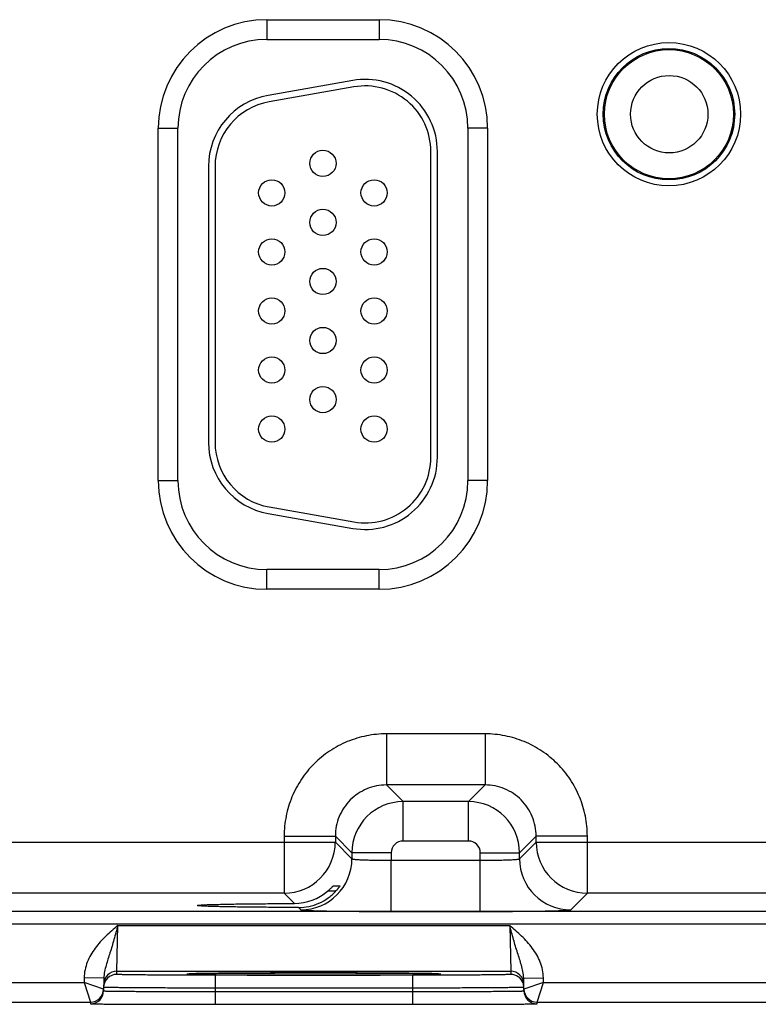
# Model space of a CAD drawing. Header units: inches. Extents: x 0 to 34, y 0 to 22.
# Tile 85 of 101: x 18.5 to 19.6, y 16.4 to 17.9. Entities that reach past the tile are written whole.
import ezdxf

# ---------------------------------------------------------------- set-up
doc = ezdxf.new("R2010")
doc.units = ezdxf.units.IN
doc.header["$LTSCALE"] = 1.87
doc.header["$MEASUREMENT"] = 0
doc.layers.get('0').update_dxf_attribs({"linetype": 'CONTINUOUS'})
doc.layers.add('02___PRT_ALL_AXES', color=7, linetype='CONTINUOUS')

msp = doc.modelspace()

# ---------------------------------------------------------------- linework, layer by layer
at = {"color": 7, "linetype": 'CONTINUOUS'}
for p, q in [((18.879, 17.9012), (19.05, 17.9012)), ((18.879, 17.9012), (18.879, 17.8712)), ((19.05, 17.9012), (19.05, 17.8712)), ((18.879, 17.8712), (19.05, 17.8712)), ((19.0099, 17.8087), (18.8809, 17.7859)), ((19.0116, 17.7988), (18.8826, 17.7761)), ((18.7135, 17.7357), (18.7435, 17.7357)), ((18.7135, 17.1987), (18.7135, 17.7357)), ((18.7435, 17.1987), (18.7435, 17.7357)), ((19.2155, 17.7357), (19.1855, 17.7357)), ((19.1855, 17.7357), (19.1855, 17.1987)), ((19.2155, 17.7357), (19.2155, 17.1987)), ((19.129, 17.2343), (19.129, 17.7003)), ((19.139, 17.2343), (19.139, 17.7003)), ((18.79, 17.6776), (18.79, 17.2571)), ((18.8, 17.6776), (18.8, 17.2571)), ((18.7135, 17.1987), (18.7435, 17.1987)), ((19.2155, 17.1987), (19.1855, 17.1987)), ((18.8826, 17.1586), (19.0116, 17.1359)), ((18.8809, 17.1488), (19.0099, 17.126)), ((19.05, 17.0632), (18.879, 17.0632)), ((18.879, 17.0332), (18.879, 17.0632)), ((19.05, 17.0332), (19.05, 17.0632)), ((19.05, 17.0332), (18.879, 17.0332)), ((19.2117, 16.8128), (19.0613, 16.8128)), ((19.0613, 16.8128), (19.0613, 16.7349)), ((19.2117, 16.8128), (19.2117, 16.7349)), ((19.2117, 16.7349), (19.0613, 16.7349)), ((19.0613, 16.7349), (19.0867, 16.7095)), ((19.2117, 16.7349), (19.1863, 16.7095)), ((19.1863, 16.7095), (19.0867, 16.7095)), ((19.0867, 16.6495), (19.0867, 16.7095)), ((19.1863, 16.6495), (19.1863, 16.7095)), ((18.2346, 16.6478), (18.9834, 16.6478)), ((18.9054, 16.6569), (18.9834, 16.6569)), ((18.9054, 16.6569), (18.9054, 16.5699)), ((18.9834, 16.6569), (19.0087, 16.6315)), ((18.9834, 16.6569), (18.9834, 16.6478)), ((18.9834, 16.6478), (19.0087, 16.6225)), ((19.1863, 16.6495), (19.0867, 16.6495)), ((19.2896, 16.6569), (19.2643, 16.6315)), ((19.2643, 16.6225), (19.2896, 16.6478)), ((19.3676, 16.6569), (19.2896, 16.6569)), ((19.2896, 16.6478), (19.2896, 16.6569)), ((19.2896, 16.6478), (20.0384, 16.6478)), ((19.3676, 16.5699), (19.3676, 16.6569)), ((19.0687, 16.6315), (19.0087, 16.6315)), ((19.0087, 16.6315), (19.0087, 16.6225)), ((19.0687, 16.6315), (19.0687, 16.6201)), ((19.2043, 16.6315), (19.2643, 16.6315)), ((19.2043, 16.5421), (19.2043, 16.6315)), ((19.2643, 16.6225), (19.2643, 16.6315)), ((19.0687, 16.6201), (19.2043, 16.6201)), ((19.0687, 16.5421), (19.0687, 16.6201)), ((18.9054, 16.5699), (18.3126, 16.5699)), ((18.9054, 16.5699), (18.921, 16.5543)), ((18.9721, 16.5734), (18.9844, 16.5734)), ((18.9801, 16.5811), (18.9904, 16.5811)), ((18.9904, 16.5811), (18.9904, 16.581)), ((19.3423, 16.5445), (19.3676, 16.5699)), ((19.9604, 16.5699), (19.3676, 16.5699)), ((21.5092, 16.542), (17.464, 16.542)), ((18.9271, 16.5481), (18.9307, 16.5445)), ((19.0687, 16.5421), (19.2043, 16.5421)), ((21.5092, 16.523), (17.464, 16.523)), ((18.6503, 16.4509), (18.6518, 16.5209)), ((18.6518, 16.5209), (19.2492, 16.5209)), ((19.2492, 16.5209), (19.2507, 16.4509)), ((18.6502, 16.4462), (18.6503, 16.4509)), ((18.6503, 16.4509), (19.2507, 16.4509)), ((18.7605, 16.4471), (18.7568, 16.4467)), ((18.759, 16.447), (18.7591, 16.447)), ((18.7601, 16.447), (18.7609, 16.4471)), ((18.767, 16.4473), (18.7605, 16.4471)), ((18.7609, 16.4471), (18.762, 16.4471)), ((18.762, 16.4471), (18.7632, 16.4472)), ((18.7632, 16.4472), (18.7647, 16.4472)), ((18.7647, 16.4472), (18.7663, 16.4473)), ((18.7663, 16.4473), (18.7682, 16.4473)), ((18.7682, 16.4473), (18.7714, 16.4474)), ((18.7714, 16.4474), (18.775, 16.4475)), ((18.775, 16.4475), (18.7792, 16.4475)), ((18.7792, 16.4475), (18.7839, 16.4476)), ((18.7839, 16.4476), (18.7893, 16.4477)), ((18.7893, 16.4477), (18.7952, 16.4477)), ((18.7952, 16.4477), (18.8019, 16.4478)), ((18.8019, 16.4478), (18.8095, 16.4479)), ((18.8095, 16.4479), (18.8182, 16.448)), ((18.8182, 16.448), (18.8282, 16.448)), ((18.8282, 16.448), (18.8355, 16.4481)), ((18.8355, 16.4481), (18.8433, 16.4481)), ((18.8433, 16.4481), (18.8516, 16.4482)), ((18.8516, 16.4482), (18.8604, 16.4482)), ((18.8604, 16.4482), (18.87, 16.4483)), ((18.87, 16.4483), (18.8803, 16.4483)), ((18.8803, 16.4483), (18.8914, 16.4483)), ((18.8914, 16.4483), (18.9029, 16.4484)), ((18.9029, 16.4484), (18.9144, 16.4484)), ((18.9144, 16.4484), (18.9256, 16.4484)), ((18.9256, 16.4484), (18.9364, 16.4484)), ((18.9364, 16.4484), (18.9468, 16.4484)), ((18.9468, 16.4484), (18.9618, 16.4484)), ((18.9618, 16.4484), (18.9761, 16.4484)), ((18.9761, 16.4484), (18.9896, 16.4484)), ((18.9896, 16.4484), (19.0024, 16.4484)), ((19.0024, 16.4484), (19.0146, 16.4483)), ((19.0146, 16.4483), (19.0262, 16.4483)), ((19.0262, 16.4483), (19.037, 16.4482)), ((19.037, 16.4482), (19.0472, 16.4482)), ((19.0472, 16.4482), (19.0568, 16.4482)), ((19.0568, 16.4482), (19.0657, 16.4481)), ((19.0657, 16.4481), (19.074, 16.448)), ((19.074, 16.448), (19.0817, 16.448)), ((19.0817, 16.448), (19.0889, 16.4479)), ((19.0889, 16.4479), (19.0956, 16.4479)), ((19.0956, 16.4479), (19.1018, 16.4478)), ((19.1018, 16.4478), (19.1075, 16.4477)), ((19.1075, 16.4477), (19.1128, 16.4477)), ((19.1128, 16.4477), (19.1175, 16.4476)), ((19.1175, 16.4476), (19.1219, 16.4475)), ((19.1219, 16.4475), (19.1257, 16.4475)), ((19.1257, 16.4475), (19.1292, 16.4474)), ((19.1292, 16.4474), (19.1322, 16.4473)), ((19.1322, 16.4473), (19.1348, 16.4473)), ((19.1406, 16.4471), (19.134, 16.4473)), ((19.1348, 16.4473), (19.137, 16.4472)), ((19.137, 16.4472), (19.1383, 16.4471)), ((19.1383, 16.4471), (19.1393, 16.4471)), ((19.1393, 16.4471), (19.1402, 16.4471)), ((19.1442, 16.4467), (19.1406, 16.4471)), ((19.2507, 16.4509), (19.2508, 16.4462)), ((18.2457, 16.434), (18.6003, 16.434)), ((18.6004, 16.4411), (18.6003, 16.434)), ((18.6003, 16.434), (18.6101, 16.404)), ((18.6301, 16.4236), (18.6003, 16.434)), ((18.6304, 16.4406), (18.6004, 16.4411)), ((18.6304, 16.4406), (18.6301, 16.4211)), ((18.7568, 16.4467), (18.7604, 16.4464)), ((19.1009, 16.4449), (18.8001, 16.4449)), ((18.8001, 16.4449), (18.8001, 16.4252)), ((19.1009, 16.4449), (19.1009, 16.4252)), ((19.1406, 16.4464), (19.1442, 16.4467)), ((19.2706, 16.4406), (19.3006, 16.4411)), ((19.2709, 16.4211), (19.2706, 16.4406)), ((19.3007, 16.434), (19.2709, 16.4236)), ((19.2909, 16.404), (19.3007, 16.434)), ((19.3007, 16.434), (19.3006, 16.4411)), ((19.3007, 16.434), (19.6553, 16.434)), ((18.8001, 16.4252), (18.8, 16.4203)), ((18.8, 16.4203), (19.1009, 16.4203)), ((18.8, 16.4203), (18.8, 16.4006)), ((19.1009, 16.4252), (18.8001, 16.4252)), ((19.1009, 16.4252), (19.1009, 16.4203)), ((19.1009, 16.4203), (19.1009, 16.4006)), ((18.2359, 16.404), (18.6101, 16.404)), ((18.6101, 16.404), (18.6101, 16.4014)), ((19.2909, 16.404), (19.6651, 16.404)), ((19.2909, 16.4014), (19.2909, 16.404)), ((18.8, 16.4006), (19.1009, 16.4006))]:
    msp.add_line(p, q, dxfattribs=at)
for points in [[(18.7591, 16.447), (18.7592, 16.447), (18.7595, 16.447), (18.7598, 16.447), (18.7601, 16.447)], [(19.1402, 16.4471), (19.1409, 16.447), (19.1412, 16.447), (19.1415, 16.447), (19.1417, 16.447), (19.1419, 16.447), (19.142, 16.447)]]:
    msp.add_lwpolyline(points, dxfattribs=at)
for centre, radius in [((19.492, 17.7572), 0.1092), ((19.492, 17.7572), 0.1002), ((19.492, 17.7572), 0.0984), ((18.9645, 17.6823), 0.02), ((18.8865, 17.6373), 0.02), ((19.0425, 17.6373), 0.02), ((18.9645, 17.5923), 0.02), ((18.8865, 17.5473), 0.02), ((19.0425, 17.5473), 0.02), ((18.9645, 17.5023), 0.02), ((18.8865, 17.4573), 0.02), ((19.0425, 17.4573), 0.02), ((18.9645, 17.4123), 0.02), ((18.8865, 17.3673), 0.02), ((19.0425, 17.3673), 0.02), ((18.9645, 17.3223), 0.02), ((18.8865, 17.2773), 0.02), ((19.0425, 17.2773), 0.02)]:
    msp.add_circle(centre, radius, dxfattribs=at)
for centre, radius, start, end in [((18.879, 17.7357), 0.1655, 90, 180), ((19.05, 17.7357), 0.1655, 0, 90), ((18.879, 17.7357), 0.1355, 90, 180), ((19.05, 17.7357), 0.1355, 0, 90), ((19.029, 17.7003), 0.11, 0, 100), ((19.029, 17.7003), 0.1, 0, 100), ((18.9, 17.6776), 0.11, 100, 180), ((18.9, 17.6776), 0.1, 100, 180), ((18.9, 17.2571), 0.11, 180, 260), ((18.9, 17.2571), 0.1, 180, 260), ((19.029, 17.2343), 0.11, 260, 360), ((19.029, 17.2343), 0.1, 260, 360), ((18.879, 17.1987), 0.1655, 180, 270), ((18.879, 17.1987), 0.1355, 180, 270), ((19.05, 17.1987), 0.1655, 270, 360), ((19.05, 17.1987), 0.1355, 270, 360), ((19.0867, 16.6315), 0.078, 90.0146, 179.9846), ((19.1863, 16.6315), 0.078, 0.0146, 89.9846), ((18.9053, 16.6479), 0.078, 270.021, 359.979), ((19.0867, 16.6315), 0.018, 89.9966, 180.0034), ((19.1863, 16.6315), 0.018, 359.9966, 90.0034), ((19.3677, 16.6479), 0.078, 180.021, 269.979), ((18.9307, 16.6225), 0.078, 270.0209, 359.9791), ((19.3423, 16.6225), 0.078, 180.0209, 269.9791), ((18.9207, 16.6329), 0.0786, 270.1937, 310.7839), ((18.6503, 16.4309), 0.02, 89.9992, 178.9986), ((19.2507, 16.4309), 0.02, 1.0014, 90.0008), ((18.6502, 16.4262), 0.02, 89.9992, 178.9986), ((19.2508, 16.4262), 0.02, 20.7796, 90.0003), ((19.2507, 16.4262), 0.0201, 1.0723, 20.7062), ((18.6101, 16.424), 0.02, 270.0018, 358.9994), ((18.6101, 16.4214), 0.02, 270.0001, 358.9994), ((18.6101, 16.424), 0.02, 349.1149, 351.8231), ((18.6101, 16.424), 0.02, 351.8218, 358.9914), ((19.2909, 16.424), 0.02, 181.0086, 188.1788), ((19.2909, 16.424), 0.02, 181.0006, 269.9999), ((19.2909, 16.4214), 0.02, 181.0006, 269.9999), ((19.2909, 16.424), 0.02, 188.1775, 190.8856)]:
    msp.add_arc(centre, radius, start, end, dxfattribs=at)
for points, knots in [([(19.0613, 16.8128), (19.0511, 16.8128), (19.0307, 16.8108), (19.0013, 16.8019), (18.9741, 16.7874), (18.9503, 16.7679), (18.9308, 16.7441), (18.9163, 16.717), (18.9074, 16.6875), (18.9054, 16.6671), (18.9054, 16.6569)], [0, 0, 0, 0, 0.124999, 0.25, 0.375, 0.5, 0.625, 0.75, 0.875001, 1, 1, 1, 1]), ([(19.3676, 16.6569), (19.3676, 16.6671), (19.3656, 16.6875), (19.3567, 16.717), (19.3422, 16.7441), (19.3227, 16.7679), (19.2989, 16.7874), (19.2717, 16.8019), (19.2423, 16.8108), (19.2219, 16.8128), (19.2117, 16.8128)], [0, 0, 0, 0, 0.124999, 0.25, 0.375, 0.5, 0.625, 0.75, 0.875001, 1, 1, 1, 1]), ([(19.0613, 16.7349), (19.0562, 16.7349), (19.046, 16.7339), (19.0265, 16.7279), (19.0047, 16.7135), (18.9903, 16.6918), (18.9844, 16.6722), (18.9834, 16.662), (18.9834, 16.6569)], [0, 0, 0, 0, 0.125293, 0.250594, 0.5, 0.749406, 0.874707, 1, 1, 1, 1]), ([(19.2896, 16.6569), (19.2896, 16.662), (19.2886, 16.6722), (19.2827, 16.6918), (19.2683, 16.7135), (19.2465, 16.7279), (19.227, 16.7339), (19.2168, 16.7349), (19.2117, 16.7349)], [0, 0, 0, 0, 0.125293, 0.250594, 0.5, 0.749406, 0.874707, 1, 1, 1, 1]), ([(19.0087, 16.6225), (19.0087, 16.6224), (19.0089, 16.6223), (19.0093, 16.6222), (19.0102, 16.622), (19.0117, 16.6218), (19.0138, 16.6215), (19.0163, 16.6213), (19.0193, 16.6211), (19.0228, 16.621), (19.0284, 16.6207), (19.0361, 16.6205), (19.0463, 16.6203), (19.0573, 16.6201), (19.0649, 16.6201), (19.0687, 16.6201)], [0, 0, 0, 0, 0.0028, 0.007571, 0.023736, 0.048901, 0.082926, 0.125528, 0.176327, 0.234855, 0.300572, 0.451056, 0.622157, 0.807459, 1, 1, 1, 1]), ([(19.2043, 16.6201), (19.2081, 16.6201), (19.2157, 16.6201), (19.2267, 16.6203), (19.2369, 16.6205), (19.2446, 16.6207), (19.2502, 16.621), (19.2537, 16.6211), (19.2567, 16.6213), (19.2592, 16.6215), (19.2613, 16.6218), (19.2628, 16.622), (19.2637, 16.6222), (19.2641, 16.6223), (19.2643, 16.6224), (19.2643, 16.6225)], [0, 0, 0, 0, 0.192541, 0.377843, 0.548944, 0.699428, 0.765145, 0.823673, 0.874472, 0.917074, 0.951099, 0.976264, 0.992429, 0.9972, 1, 1, 1, 1]), ([(18.9271, 16.5481), (18.9325, 16.5481), (18.9432, 16.5492), (18.9587, 16.5542), (18.9728, 16.5622), (18.9808, 16.5694), (18.9844, 16.5734)], [0, 0, 0, 0, 0.250039, 0.500978, 0.751113, 1, 1, 1, 1]), ([(18.9721, 16.5734), (18.973, 16.5742), (18.9744, 16.5754), (18.9762, 16.5771), (18.9773, 16.5783), (18.9782, 16.5792), (18.9789, 16.5798), (18.9792, 16.5802), (18.9796, 16.5806), (18.9798, 16.5808), (18.98, 16.581), (18.9801, 16.5811), (18.9801, 16.5811)], [0, 0, 0, 0, 0.342242, 0.503524, 0.65324, 0.786023, 0.843901, 0.894668, 0.937063, 0.969695, 0.991105, 1, 1, 1, 1]), ([(18.9904, 16.581), (18.9902, 16.5806), (18.9895, 16.5796), (18.9882, 16.5779), (18.9865, 16.5757), (18.9852, 16.5741), (18.9844, 16.5734)], [0, 0, 0, 0, 0.131927, 0.368294, 0.667514, 1, 1, 1, 1]), ([(18.7733, 16.5512), (18.7733, 16.5513), (18.7736, 16.5514), (18.7741, 16.5515), (18.775, 16.5516), (18.7761, 16.5518), (18.7777, 16.5519), (18.7795, 16.552), (18.7817, 16.5522), (18.7853, 16.5523), (18.7905, 16.5526), (18.7977, 16.5528), (18.8061, 16.553), (18.8155, 16.5532), (18.8261, 16.5534), (18.8419, 16.5537), (18.8636, 16.5539), (18.8916, 16.5541), (18.911, 16.5542), (18.921, 16.5543)], [0, 0, 0, 0, 0.001483, 0.005067, 0.010908, 0.019019, 0.029394, 0.04201, 0.056835, 0.073841, 0.114302, 0.163122, 0.2199, 0.284173, 0.355492, 0.433315, 0.605936, 0.796795, 1, 1, 1, 1]), ([(18.9271, 16.5481), (18.9167, 16.5482), (18.8966, 16.5483), (18.8677, 16.5485), (18.845, 16.5487), (18.8285, 16.549), (18.8175, 16.5492), (18.8076, 16.5494), (18.7988, 16.5496), (18.7913, 16.5498), (18.7858, 16.5501), (18.7821, 16.5502), (18.7798, 16.5504), (18.7779, 16.5505), (18.7763, 16.5506), (18.775, 16.5508), (18.7741, 16.5509), (18.7736, 16.551), (18.7733, 16.5511), (18.7733, 16.5512)], [0, 0, 0, 0, 0.201696, 0.391991, 0.564723, 0.642755, 0.714346, 0.778938, 0.836038, 0.885143, 0.925856, 0.942977, 0.957899, 0.970587, 0.981005, 0.989137, 0.994977, 0.998546, 1, 1, 1, 1]), ([(18.9307, 16.5445), (18.9308, 16.5444), (18.9311, 16.5444), (18.9317, 16.5442), (18.9327, 16.5441), (18.9339, 16.544), (18.9355, 16.5439), (18.9382, 16.5437), (18.9423, 16.5436), (18.9482, 16.5434), (18.9552, 16.5432), (18.9632, 16.543), (18.9723, 16.5428), (18.9823, 16.5427), (18.9971, 16.5425), (19.0171, 16.5423), (19.0424, 16.5422), (19.0598, 16.5421), (19.0687, 16.5421)], [0, 0, 0, 0, 0.002193, 0.006647, 0.013412, 0.022485, 0.033853, 0.04749, 0.081447, 0.124043, 0.174882, 0.233486, 0.299305, 0.371722, 0.450054, 0.621469, 0.80711, 1, 1, 1, 1]), ([(19.2043, 16.5421), (19.2132, 16.5421), (19.2306, 16.5422), (19.2559, 16.5423), (19.2759, 16.5425), (19.2907, 16.5427), (19.3007, 16.5428), (19.3098, 16.543), (19.3178, 16.5432), (19.3248, 16.5434), (19.3307, 16.5436), (19.3348, 16.5437), (19.3375, 16.5439), (19.3391, 16.544), (19.3403, 16.5441), (19.3413, 16.5442), (19.3419, 16.5444), (19.3422, 16.5444), (19.3423, 16.5445)], [0, 0, 0, 0, 0.19289, 0.378531, 0.549946, 0.628278, 0.700695, 0.766514, 0.825118, 0.875957, 0.918553, 0.95251, 0.966147, 0.977515, 0.986588, 0.993353, 0.997807, 1, 1, 1, 1]), ([(18.6518, 16.5209), (18.6456, 16.5155), (18.6333, 16.5049), (18.6166, 16.4869), (18.6062, 16.469), (18.6014, 16.4534), (18.6005, 16.4452), (18.6004, 16.4411)], [0, 0, 0, 0, 0.250246, 0.500289, 0.74993, 0.874981, 1, 1, 1, 1]), ([(18.6518, 16.5209), (18.6499, 16.5137), (18.646, 16.4998), (18.641, 16.4827), (18.6368, 16.4696), (18.6339, 16.4601), (18.6314, 16.4505), (18.6305, 16.4439), (18.6304, 16.4406)], [0, 0, 0, 0, 0.266708, 0.521449, 0.642959, 0.761737, 0.879896, 1, 1, 1, 1]), ([(19.3006, 16.4411), (19.3005, 16.4452), (19.2995, 16.4534), (19.2948, 16.469), (19.2844, 16.4869), (19.2677, 16.5049), (19.2553, 16.5155), (19.2492, 16.5209)], [0, 0, 0, 0, 0.125019, 0.25007, 0.499711, 0.749754, 1, 1, 1, 1]), ([(19.2706, 16.4406), (19.2705, 16.4439), (19.2696, 16.4505), (19.2671, 16.4601), (19.2642, 16.4696), (19.26, 16.4827), (19.2549, 16.4998), (19.2511, 16.5137), (19.2492, 16.5209)], [0, 0, 0, 0, 0.120104, 0.238263, 0.357041, 0.478551, 0.733292, 1, 1, 1, 1]), ([(19.134, 16.4473), (19.1248, 16.4475), (19.1012, 16.4478), (19.0598, 16.4482), (19.008, 16.4484), (18.9506, 16.4485), (18.8931, 16.4484), (18.8412, 16.4482), (18.7998, 16.4478), (18.7763, 16.4475), (18.767, 16.4473)], [0, 0, 0, 0, 0.075768, 0.192262, 0.338305, 0.499876, 0.661464, 0.807557, 0.924132, 1, 1, 1, 1]), ([(18.8001, 16.4449), (18.7904, 16.4449), (18.7712, 16.4449), (18.7477, 16.445), (18.7297, 16.445), (18.7171, 16.4451), (18.7053, 16.4452), (18.6944, 16.4453), (18.6846, 16.4454), (18.6758, 16.4455), (18.6683, 16.4456), (18.6628, 16.4457), (18.659, 16.4458), (18.6567, 16.4458), (18.6548, 16.4459), (18.6532, 16.4459), (18.6519, 16.446), (18.6511, 16.4461), (18.6506, 16.4461), (18.6504, 16.4461), (18.6503, 16.4462), (18.6502, 16.4462), (18.6502, 16.4462)], [0, 0, 0, 0, 0.195093, 0.382688, 0.4714, 0.55557, 0.634386, 0.70709, 0.77298, 0.831424, 0.881858, 0.923799, 0.941455, 0.956844, 0.969929, 0.980679, 0.989069, 0.995082, 0.997194, 0.998709, 0.999633, 1, 1, 1, 1]), ([(18.7604, 16.4464), (18.7635, 16.4463), (18.7714, 16.4461), (18.7858, 16.4458), (18.8051, 16.4456), (18.8388, 16.4453), (18.8877, 16.4451), (18.9505, 16.445), (19.0133, 16.4451), (19.0622, 16.4453), (19.0959, 16.4456), (19.1151, 16.4458), (19.1296, 16.4461), (19.1375, 16.4463), (19.1406, 16.4464)], [0, 0, 0, 0, 0.024286, 0.062595, 0.113812, 0.176419, 0.328145, 0.500002, 0.671859, 0.823584, 0.88619, 0.937406, 0.975714, 1, 1, 1, 1]), ([(19.2508, 16.4462), (19.2508, 16.4462), (19.2507, 16.4462), (19.2506, 16.4461), (19.2504, 16.4461), (19.2499, 16.4461), (19.2491, 16.446), (19.2478, 16.4459), (19.2462, 16.4459), (19.2442, 16.4458), (19.2419, 16.4458), (19.2382, 16.4457), (19.2327, 16.4456), (19.2252, 16.4455), (19.2164, 16.4454), (19.2066, 16.4453), (19.1957, 16.4452), (19.1839, 16.4451), (19.1713, 16.445), (19.1533, 16.445), (19.1297, 16.4449), (19.1106, 16.4449), (19.1009, 16.4449)], [0, 0, 0, 0, 0.000367, 0.001291, 0.002806, 0.004918, 0.010931, 0.019321, 0.030071, 0.043156, 0.058545, 0.076201, 0.118142, 0.168576, 0.22702, 0.29291, 0.365614, 0.44443, 0.5286, 0.617312, 0.804907, 1, 1, 1, 1]), ([(18.6301, 16.4211), (18.6301, 16.4211), (18.6302, 16.4211), (18.6303, 16.421), (18.6306, 16.421), (18.6309, 16.421), (18.6314, 16.421), (18.6322, 16.4209), (18.6335, 16.4209), (18.6353, 16.4208), (18.6375, 16.4208), (18.6401, 16.4207), (18.6431, 16.4207), (18.6465, 16.4206), (18.6517, 16.4206), (18.6592, 16.4205), (18.6691, 16.4204), (18.6802, 16.4204), (18.6925, 16.4203), (18.7059, 16.4203), (18.7202, 16.4202), (18.7406, 16.4202), (18.7673, 16.4202), (18.789, 16.4202), (18.8, 16.4203)], [0, 0, 0, 0, 0.000343, 0.001258, 0.002769, 0.004877, 0.007583, 0.010885, 0.019273, 0.030023, 0.043107, 0.058497, 0.076154, 0.096037, 0.118098, 0.168537, 0.226986, 0.292882, 0.365592, 0.444414, 0.528588, 0.617304, 0.804905, 1, 1, 1, 1]), ([(18.8001, 16.4252), (18.7891, 16.4253), (18.7674, 16.4253), (18.7407, 16.4254), (18.7203, 16.4255), (18.706, 16.4256), (18.6926, 16.4257), (18.6803, 16.4258), (18.6692, 16.4259), (18.6593, 16.4259), (18.6518, 16.426), (18.6466, 16.4261), (18.6432, 16.4262), (18.6402, 16.4262), (18.6376, 16.4263), (18.6354, 16.4263), (18.6336, 16.4263), (18.6323, 16.4264), (18.6315, 16.4264), (18.631, 16.4264), (18.6307, 16.4265), (18.6304, 16.4265), (18.6303, 16.4265), (18.6302, 16.4265), (18.6302, 16.4265)], [0, 0, 0, 0, 0.195105, 0.382709, 0.471426, 0.555601, 0.634423, 0.707133, 0.773029, 0.831479, 0.881919, 0.90398, 0.923864, 0.941522, 0.956913, 0.969998, 0.980748, 0.989136, 0.992438, 0.995144, 0.997251, 0.998759, 0.99967, 1, 1, 1, 1]), ([(19.2708, 16.4265), (19.2708, 16.4265), (19.2707, 16.4265), (19.2706, 16.4265), (19.2703, 16.4265), (19.27, 16.4264), (19.2695, 16.4264), (19.2687, 16.4264), (19.2674, 16.4263), (19.2656, 16.4263), (19.2634, 16.4263), (19.2608, 16.4262), (19.2578, 16.4262), (19.2544, 16.4261), (19.2491, 16.426), (19.2417, 16.4259), (19.2318, 16.4259), (19.2207, 16.4258), (19.2083, 16.4257), (19.195, 16.4256), (19.1807, 16.4255), (19.1603, 16.4254), (19.1336, 16.4253), (19.1119, 16.4253), (19.1009, 16.4252)], [0, 0, 0, 0, 0.00033, 0.001241, 0.002749, 0.004856, 0.007562, 0.010864, 0.019252, 0.030002, 0.043087, 0.058477, 0.076135, 0.096019, 0.118081, 0.168521, 0.22697, 0.292867, 0.365576, 0.444398, 0.528573, 0.61729, 0.804895, 1, 1, 1, 1]), ([(19.1009, 16.4203), (19.112, 16.4202), (19.1337, 16.4202), (19.1604, 16.4202), (19.1808, 16.4202), (19.1951, 16.4203), (19.2084, 16.4203), (19.2208, 16.4204), (19.2319, 16.4204), (19.2418, 16.4205), (19.2492, 16.4206), (19.2545, 16.4206), (19.2579, 16.4207), (19.2608, 16.4207), (19.2635, 16.4208), (19.2657, 16.4208), (19.2675, 16.4209), (19.2688, 16.4209), (19.2696, 16.421), (19.2701, 16.421), (19.2704, 16.421), (19.2707, 16.421), (19.2708, 16.4211), (19.2709, 16.4211), (19.2709, 16.4211)], [0, 0, 0, 0, 0.195095, 0.382696, 0.471412, 0.555586, 0.634408, 0.707118, 0.773014, 0.831463, 0.881902, 0.903963, 0.923846, 0.941503, 0.956893, 0.969977, 0.980727, 0.989115, 0.992417, 0.995123, 0.997231, 0.998742, 0.999657, 1, 1, 1, 1]), ([(18.6101, 16.4014), (18.6101, 16.4014), (18.6102, 16.4014), (18.6103, 16.4014), (18.6106, 16.4014), (18.611, 16.4014), (18.6115, 16.4013), (18.6125, 16.4013), (18.6139, 16.4013), (18.6159, 16.4012), (18.6184, 16.4012), (18.6213, 16.4012), (18.6247, 16.4011), (18.6284, 16.4011), (18.6343, 16.401), (18.6426, 16.401), (18.6537, 16.4009), (18.6661, 16.4009), (18.6799, 16.4008), (18.6948, 16.4008), (18.7108, 16.4007), (18.7336, 16.4007), (18.7635, 16.4006), (18.7877, 16.4006), (18.8, 16.4006)], [0, 0, 0, 0, 0.000318, 0.001226, 0.002732, 0.004837, 0.007542, 0.010844, 0.019232, 0.029982, 0.043067, 0.058459, 0.076118, 0.096003, 0.118066, 0.168509, 0.226962, 0.292862, 0.365575, 0.444399, 0.528576, 0.617294, 0.804899, 1, 1, 1, 1]), ([(19.1009, 16.4006), (19.1133, 16.4006), (19.1375, 16.4006), (19.1674, 16.4007), (19.1902, 16.4007), (19.2062, 16.4008), (19.2211, 16.4008), (19.2348, 16.4009), (19.2473, 16.4009), (19.2584, 16.401), (19.2667, 16.401), (19.2725, 16.4011), (19.2763, 16.4011), (19.2797, 16.4012), (19.2826, 16.4012), (19.2851, 16.4012), (19.2871, 16.4013), (19.2885, 16.4013), (19.2894, 16.4013), (19.29, 16.4014), (19.2903, 16.4014), (19.2906, 16.4014), (19.2908, 16.4014), (19.2909, 16.4014), (19.2909, 16.4014)], [0, 0, 0, 0, 0.195101, 0.382706, 0.471424, 0.555601, 0.634425, 0.707138, 0.773038, 0.831491, 0.881934, 0.903997, 0.923882, 0.941541, 0.956933, 0.970018, 0.980768, 0.989156, 0.992458, 0.995163, 0.997268, 0.998774, 0.999682, 1, 1, 1, 1])]:
    msp.add_open_spline(points, degree=3, knots=knots, dxfattribs=at)
at = {"layer": '02___PRT_ALL_AXES', "color": 7, "linetype": 'CONTINUOUS'}
msp.add_circle((19.4925, 17.7572), 0.059, dxfattribs=at)

doc.saveas('drawing.dxf')
